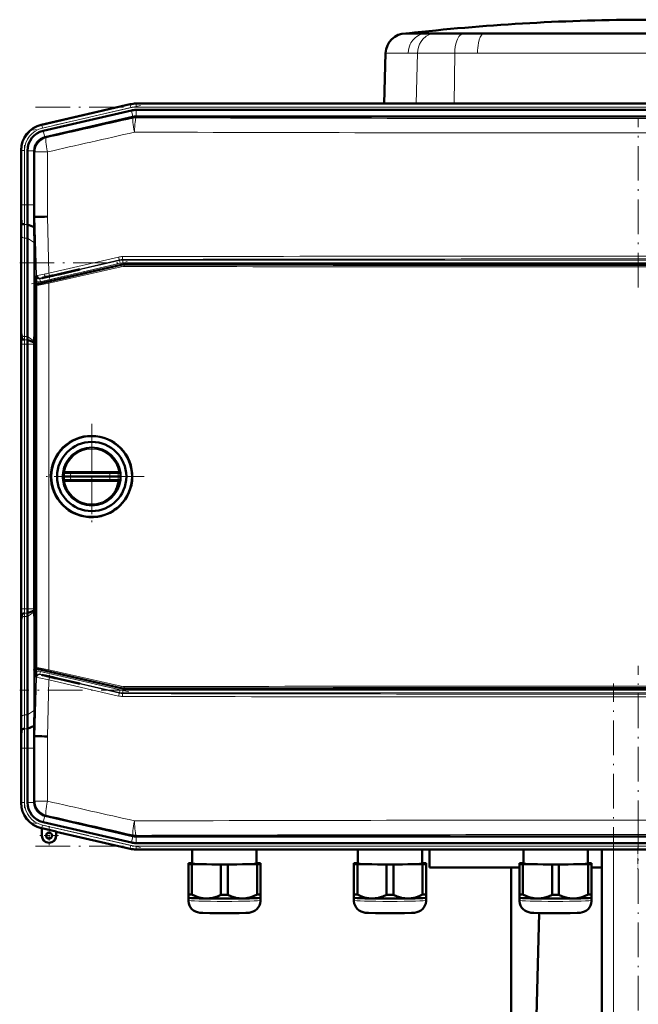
# Model space of a CAD drawing. Extents: x -1351 to 1763, y -1300 to 601.
# Tile 15 of 91: x -1282 to -1068, y 243 to 584. Entities that reach past the tile are written whole.
import ezdxf

# ---------------------------------------------------------------- set-up
doc = ezdxf.new("R2010")
doc.units = 0
doc.linetypes.add('DASHDOT', pattern=[18.5, 12, -3, 0.5, -3])

msp = doc.modelspace()

# ---------------------------------------------------------------- linework, layer by layer
at = {"color": 7, "lineweight": 50}
for p, q in [((-1147.55, 579.62), (-1148.09, 579.62)), ((-1147.58, 579.62), (-1147.63, 579.62)), ((-1137.8, 579.62), (-1147.58, 579.62)), ((-1140.71, 579.62), (-1147.55, 579.62)), ((-1137.78, 579.62), (-1140.71, 579.62)), ((-1067.63, 579.62), (-1137.8, 579.62)), ((-1135.64, 579.62), (-1137.78, 579.62)), ((-1133.86, 579.62), (-1135.64, 579.62)), ((-1133.84, 579.62), (-1133.86, 579.62)), ((-1128, 579.62), (-1133.84, 579.62)), ((-1120.97, 579.62), (-1128, 579.62)), ((-1100.21, 579.62), (-1120.97, 579.62)), ((-1095.96, 579.62), (-1100.21, 579.62)), ((-1067.63, 579.62), (-1095.96, 579.62)), ((-987.68, 579.62), (-1067.63, 579.62)), ((-1051.87, 579.62), (-1067.63, 579.62)), ((-1155.55, 555.29), (-1155.09, 572.8)), ((-1243.64, 555.05), (-1274.41, 547.95)), ((-1243.64, 555.05), (-1274.21, 547.99)), ((-1243.15, 552.92), (-1273.72, 545.87)), ((-1241.56, 555.29), (-1221.29, 555.29)), ((-893.5, 555.29), (-1241.56, 555.29)), ((-1241.56, 553.11), (-1221.29, 553.11)), ((-908.5, 555.29), (-1221.29, 555.29)), ((-908.5, 553.11), (-1221.29, 553.11)), ((-1242.66, 550.69), (-1273.03, 543.68)), ((-1242.66, 550.69), (-1242.64, 550.69)), ((-1241.54, 550.82), (-893.53, 550.82)), ((-1281.38, 539.19), (-1281.38, 539.09)), ((-1281.38, 539.18), (-1281.38, 538.98)), ((-1281.38, 538.98), (-1281.38, 520.18)), ((-1279.2, 538.98), (-1279.2, 520.18)), ((-1276.91, 538.81), (-1276.9, 538.98)), ((-1276.91, 538.81), (-1276.91, 520.18)), ((-1281.23, 513.85), (-1281.41, 516.04)), ((-1276.92, 516.04), (-1276.59, 516.05)), ((-1276.59, 516.05), (-1276.24, 516.05)), ((-1281.38, 513.11), (-1281.38, 478.97)), ((-1281.38, 513.11), (-1281.38, 478.97)), ((-1276.86, 512.46), (-1279.24, 513.45)), ((-1279.2, 508.69), (-1279.2, 474.55)), ((-1276.81, 507), (-1276.81, 476.04)), ((-1246.76, 499.44), (-1275.79, 492.74)), ((-889.42, 499.57), (-1245.63, 499.57)), ((-1271.58, 495.46), (-1270.59, 495.68)), ((-1270.59, 495.59), (-1271.58, 495.36)), ((-1270.59, 495.68), (-1270.45, 495.71)), ((-1270.59, 495.59), (-1270.59, 495.68)), ((-1270.45, 495.63), (-1270.59, 495.59)), ((-1270.45, 495.71), (-1269.75, 495.87)), ((-1269.75, 495.79), (-1270.45, 495.63)), ((-1270.45, 495.63), (-1270.45, 495.71)), ((-1269.75, 495.87), (-1268.33, 496.21)), ((-1268.33, 496.12), (-1269.75, 495.79)), ((-1269.75, 495.79), (-1269.75, 495.87)), ((-1268.33, 496.21), (-1261.47, 497.79)), ((-1261.08, 497.79), (-1268.33, 496.12)), ((-1268.33, 496.12), (-1268.33, 496.21)), ((-1261.08, 497.79), (-1261.47, 497.79)), ((-1276.18, 492.25), (-1276.18, 359.84)), ((-1276.12, 492.49), (-1276.16, 493.77)), ((-1281.19, 473.85), (-1281.36, 476.04)), ((-1276.81, 476.04), (-1276.9, 472.92)), ((-1276.18, 476.05), (-1276.81, 476.04)), ((-1281.38, 471.9), (-1281.38, 380.18)), ((-1279.2, 380.18), (-1279.2, 471.9)), ((-1276.9, 472.5), (-1279.19, 473.45)), ((-1276.9, 472.5), (-1276.91, 471.9)), ((-1276.91, 471.9), (-1276.91, 380.18)), ((-1276.9, 472.92), (-1276.9, 472.5)), ((-1266.85, 427.31), (-1266.87, 427.1)), ((-1265.77, 427.55), (-1266.37, 427.55)), ((-1265.77, 427.55), (-1264.11, 427.55)), ((-1250.63, 427.55), (-1264.11, 427.55)), ((-1250.63, 427.55), (-1249.8, 427.55)), ((-1249.8, 427.55), (-1249.06, 427.55)), ((-1249.06, 427.55), (-1248.3, 427.55)), ((-1247.48, 427.55), (-1248.3, 427.55)), ((-1246.98, 427.1), (-1247.01, 427.31)), ((-1266.33, 426.05), (-1266.93, 426.05)), ((-1266.85, 424.79), (-1266.87, 425)), ((-1265.77, 424.55), (-1266.37, 424.55)), ((-1264.28, 426.05), (-1266.33, 426.05)), ((-1265.77, 424.55), (-1264.11, 424.55)), ((-1264.28, 426.05), (-1250.62, 426.05)), ((-1250.63, 424.55), (-1264.11, 424.55)), ((-1250.63, 424.55), (-1248.3, 424.55)), ((-1247.73, 426.05), (-1250.62, 426.05)), ((-1247.48, 424.55), (-1248.3, 424.55)), ((-1246.93, 426.05), (-1247.73, 426.05)), ((-1246.98, 425), (-1247.01, 424.79)), ((-1257.19, 411.96), (-1256.93, 411.96)), ((-1276.9, 379.58), (-1279.19, 378.63)), ((-1276.9, 379.58), (-1276.91, 380.18)), ((-1276.9, 379.16), (-1276.9, 379.58)), ((-1276.81, 376.04), (-1276.9, 379.16)), ((-1281.19, 378.23), (-1281.36, 376.04)), ((-1279.2, 343.39), (-1279.2, 377.53)), ((-1276.18, 376.03), (-1276.81, 376.04)), ((-1276.81, 345.07), (-1276.81, 376.04)), ((-1281.38, 338.97), (-1281.38, 373.11)), ((-1281.38, 338.97), (-1281.38, 373.11)), ((-1276.12, 359.61), (-1276.16, 358.31)), ((-1246.76, 352.65), (-1275.79, 359.36)), ((-1270.59, 356.49), (-1271.58, 356.72)), ((-1271.58, 356.62), (-1270.59, 356.39)), ((-1270.59, 356.49), (-1270.45, 356.45)), ((-1270.59, 356.49), (-1270.59, 356.39)), ((-1270.45, 356.37), (-1270.59, 356.39)), ((-1270.45, 356.45), (-1269.75, 356.29)), ((-1270.45, 356.45), (-1270.45, 356.37)), ((-1269.75, 356.2), (-1270.45, 356.37)), ((-1269.75, 356.29), (-1268.33, 355.96)), ((-1269.75, 356.29), (-1269.75, 356.2)), ((-1268.33, 355.87), (-1269.75, 356.2)), ((-1261.08, 354.29), (-1268.33, 355.96)), ((-1268.33, 355.96), (-1268.33, 355.87)), ((-1268.33, 355.87), (-1261.47, 354.29)), ((-1261.47, 354.29), (-1261.08, 354.29)), ((-1245.63, 352.52), (-889.42, 352.52)), ((-1281.23, 338.23), (-1281.41, 336.04)), ((-1276.86, 339.62), (-1279.24, 338.63)), ((-1276.92, 336.04), (-1276.88, 337.85)), ((-1276.88, 337.85), (-1276.86, 339.62)), ((-1276.92, 336.04), (-1276.59, 336.03)), ((-1276.24, 336.02), (-1276.59, 336.03)), ((-1281.38, 313.09), (-1281.38, 331.9)), ((-1279.2, 313.1), (-1279.2, 331.9)), ((-1276.91, 313.27), (-1276.91, 331.9)), ((-1281.38, 312.89), (-1281.38, 313.09)), ((-1281.38, 312.89), (-1281.38, 312.98)), ((-1276.91, 313.27), (-1276.9, 313.1)), ((-1242.66, 301.39), (-1273.03, 308.4)), ((-1274.21, 304.08), (-1274.41, 304.13)), ((-1274.21, 304.08), (-1274.41, 304.13)), ((-1274.21, 304.08), (-1274.18, 304.15)), ((-1274.21, 301.58), (-1274.21, 304.08)), ((-1274.18, 301.58), (-1274.18, 304.15)), ((-1274.18, 304.15), (-1269.25, 303.01)), ((-1243.15, 299.15), (-1273.72, 306.21)), ((-1269.25, 303.01), (-1269.21, 302.93)), ((-1269.25, 303.01), (-1269.25, 301.58)), ((-1269.21, 301.58), (-1269.21, 302.93)), ((-1269.21, 302.93), (-1269.21, 301.58)), ((-1243.64, 297.03), (-1269.21, 302.93)), ((-1242.66, 301.39), (-1242.64, 301.39)), ((-1241.56, 301.26), (-1241.54, 301.26)), ((-1241.54, 301.26), (-893.53, 301.26)), ((-1241.56, 298.97), (-1221.29, 298.97)), ((-908.5, 298.97), (-1221.29, 298.97)), ((-893.5, 296.79), (-1241.56, 296.79)), ((-1222.1, 296.79), (-1222.1, 291.88)), ((-1199.8, 291.88), (-1199.8, 296.79)), ((-1164.73, 296.79), (-1164.73, 291.88)), ((-1142.43, 291.88), (-1142.43, 296.79)), ((-1139.89, 296.79), (-1139.89, 290.54)), ((-1107.35, 296.79), (-1107.35, 291.88)), ((-1085.05, 291.88), (-1085.05, 296.79)), ((-1080.13, -278.96), (-1080.13, 296.79)), ((-1223.45, 292.03), (-1223.45, 291.72)), ((-1223.45, 291.72), (-1223.45, 281.22)), ((-1222.1, 292.09), (-1222.26, 292.08)), ((-1222.26, 291.67), (-1212.14, 291.52)), ((-1222.26, 291.67), (-1222.26, 281.16)), ((-1212.14, 291.52), (-1212.14, 281.01)), ((-1209.76, 291.52), (-1199.64, 291.67)), ((-1209.76, 291.52), (-1209.76, 281.01)), ((-1199.64, 292.08), (-1199.8, 292.09)), ((-1199.64, 291.67), (-1199.64, 281.16)), ((-1198.45, 291.72), (-1198.45, 292.03)), ((-1198.45, 291.72), (-1198.45, 281.22)), ((-1166.08, 292.03), (-1166.08, 291.72)), ((-1166.08, 291.72), (-1166.08, 281.22)), ((-1164.73, 292.09), (-1164.89, 292.08)), ((-1164.89, 291.67), (-1154.76, 291.52)), ((-1164.89, 291.67), (-1164.89, 281.17)), ((-1154.76, 291.52), (-1154.76, 281.01)), ((-1152.39, 291.52), (-1142.26, 291.67)), ((-1152.39, 291.52), (-1152.39, 281.01)), ((-1142.26, 292.08), (-1142.43, 292.09)), ((-1142.26, 291.67), (-1142.26, 281.17)), ((-1141.08, 291.72), (-1141.08, 292.03)), ((-1141.08, 291.72), (-1141.08, 281.22)), ((-1139.89, 290.54), (-1108.7, 290.54)), ((-1111.63, 226.79), (-1111.63, 290.54)), ((-1108.7, 292.03), (-1108.7, 291.73)), ((-1108.7, 291.73), (-1108.7, 281.22)), ((-1107.35, 292.09), (-1107.52, 292.09)), ((-1107.52, 291.67), (-1097.39, 291.52)), ((-1107.52, 291.67), (-1107.52, 281.17)), ((-1097.39, 291.52), (-1097.39, 281.01)), ((-1095.02, 291.52), (-1084.89, 291.67)), ((-1095.02, 291.52), (-1095.02, 281.01)), ((-1084.89, 292.09), (-1085.05, 292.09)), ((-1084.89, 291.67), (-1084.89, 281.17)), ((-1083.7, 291.73), (-1083.7, 292.03)), ((-1083.7, 291.73), (-1083.7, 281.22)), ((-1083.7, 290.54), (-1080.13, 290.54)), ((-1223.45, 281.22), (-1223.45, 280.07)), ((-1223.45, 280.07), (-1223.45, 279.12)), ((-1223.45, 280.06), (-1223.45, 280.07)), ((-1198.46, 280.06), (-1198.45, 280.07)), ((-1198.45, 280.07), (-1198.45, 281.22)), ((-1198.45, 279.12), (-1198.45, 280.07)), ((-1166.08, 281.22), (-1166.08, 280.07)), ((-1166.08, 280.07), (-1166.08, 279.12)), ((-1166.07, 280.06), (-1166.08, 280.07)), ((-1141.08, 280.07), (-1141.08, 281.22)), ((-1141.08, 279.12), (-1141.08, 280.07)), ((-1141.08, 280.06), (-1141.08, 280.07)), ((-1108.7, 281.22), (-1108.7, 280.07)), ((-1108.7, 280.07), (-1108.7, 279.12)), ((-1108.7, 280.07), (-1108.7, 280.07)), ((-1083.71, 280.07), (-1083.7, 280.07)), ((-1083.7, 280.07), (-1083.7, 281.22)), ((-1083.7, 279.12), (-1083.7, 280.07)), ((-1101.94, 274.73), (-1104.59, 167.14))]:
    msp.add_line(p, q, dxfattribs=at)
at = {"color": 7, "linetype": 'DASHDOT', "lineweight": 18, "ltscale": 0.000111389}
msp.add_line((-1067.63, 579.62), (-1067.63, 579.62), dxfattribs=at)
at = {"color": 7, "lineweight": 18}
for p, q in [((-1154.53, 572.8), (-1155.09, 572.8)), ((-1147.32, 572.8), (-1154.53, 572.8)), ((-1144.04, 572.8), (-1147.32, 572.8)), ((-1144.04, 572.8), (-1144.45, 555.29)), ((-1138.81, 572.8), (-1144.04, 572.8)), ((-1138.76, 572.8), (-1138.81, 572.8)), ((-1136.41, 572.8), (-1138.76, 572.8)), ((-1131.13, 572.8), (-1136.41, 572.8)), ((-1131.13, 572.8), (-1131.34, 555.29)), ((-1123.27, 572.8), (-1131.13, 572.8)), ((-1067.63, 572.8), (-1123.27, 572.8)), ((-1051.38, 572.8), (-1067.63, 572.8)), ((-1243.6, 554.87), (-1274.23, 547.8)), ((-1243.38, 553.9), (-1274, 546.83)), ((-1243.6, 554.87), (-1243.64, 555.05)), ((-1243.6, 554.87), (-1243.38, 553.9)), ((-1242.64, 550.69), (-1243.15, 552.92)), ((-1241.56, 555.1), (-1241.56, 555.29)), ((-1241.56, 555.1), (-1241.56, 554.11)), ((-1241.56, 555.1), (-893.5, 555.1)), ((-1241.56, 554.11), (-893.5, 554.11)), ((-1241.56, 550.82), (-1241.56, 553.11)), ((-1242.61, 550.26), (-1242.66, 550.69)), ((-1241.54, 550.82), (-1241.49, 550.39)), ((-1274.41, 547.95), (-1274.23, 547.8)), ((-1274, 546.83), (-1274.23, 547.8)), ((-1273.21, 543.63), (-1273.72, 545.87)), ((-1273.03, 543.68), (-1272.71, 543.42)), ((-1281.2, 539.04), (-1281.38, 539.19)), ((-1281.2, 539.04), (-1281.2, 520.18)), ((-1281.2, 539.04), (-1280.2, 539.04)), ((-1280.2, 539.04), (-1280.2, 520.18)), ((-1276.9, 538.98), (-1279.2, 538.98)), ((-1276.59, 538.55), (-1276.91, 538.81)), ((-1276.59, 516.05), (-1276.59, 538.55)), ((-1272.29, 538.55), (-1276.59, 538.55)), ((-1272.29, 538.55), (-1272.29, 516.11)), ((-1281.2, 520.18), (-1281.38, 520.18)), ((-1281.2, 520.18), (-1280.2, 520.18)), ((-1279.2, 520.18), (-1280.2, 520.18)), ((-1276.91, 520.18), (-1279.2, 520.18)), ((-1276.05, 495.61), (-1276.59, 516.05)), ((-1272.29, 516.11), (-1271.77, 496.49)), ((-1279.24, 513.45), (-1280.24, 513.45)), ((-1281.2, 509.37), (-1281.2, 475.23)), ((-1280.2, 508.69), (-1280.2, 474.55)), ((-1279.2, 508.69), (-1280.2, 508.69)), ((-1276.81, 507), (-1279.2, 508.69)), ((-1271.77, 496.49), (-1247.66, 502.11)), ((-1274.95, 494.54), (-1247.29, 500.93)), ((-1247.06, 499.95), (-1274.73, 493.57)), ((-1271.85, 493.5), (-1246.74, 499.24)), ((-1246.68, 498.75), (-1271.81, 493.01)), ((-1247.31, 501.14), (-1271.4, 495.52)), ((-1247.29, 500.93), (-1247.31, 501.14)), ((-1247.06, 499.95), (-1247.29, 500.93)), ((-1246.74, 499.24), (-1246.76, 499.44)), ((-1246.19, 501.27), (-1246.16, 501.06)), ((-1246.16, 501.06), (-888.9, 501.06)), ((-1246.16, 500.06), (-1246.16, 501.06)), ((-888.9, 500.06), (-1246.16, 500.06)), ((-1245.63, 499.57), (-1245.61, 499.36)), ((-1276.17, 495.49), (-1276.05, 495.61)), ((-1271.58, 495.36), (-1271.58, 495.46)), ((-1276.11, 492.2), (-1276.18, 492.25)), ((-1276.11, 359.9), (-1276.11, 492.2)), ((-1275.79, 492.74), (-1275.72, 492.68)), ((-1274.82, 494.66), (-1274.95, 494.54)), ((-1274.73, 493.57), (-1274.95, 494.54)), ((-1271.81, 493.01), (-1271.81, 359.08)), ((-1281.36, 476.04), (-1281.41, 476.04)), ((-1279.2, 474.55), (-1280.2, 474.55)), ((-1276.9, 472.92), (-1279.2, 474.55)), ((-1281.2, 471.9), (-1281.38, 471.9)), ((-1281.2, 380.18), (-1281.2, 471.9)), ((-1281.2, 471.9), (-1280.2, 471.9)), ((-1279.2, 471.9), (-1280.2, 471.9)), ((-1280.2, 380.18), (-1280.2, 471.9)), ((-1279.19, 473.45), (-1280.19, 473.45)), ((-1276.91, 471.9), (-1279.2, 471.9)), ((-1266.26, 427.11), (-1266.87, 427.1)), ((-1264.2, 427.06), (-1250.71, 427.06)), ((-1246.98, 427.1), (-1247.81, 427.11)), ((-1266.26, 424.99), (-1266.87, 425)), ((-1266.26, 424.99), (-1265.61, 425)), ((-1264.2, 425.04), (-1250.71, 425.04)), ((-1249.69, 425.01), (-1248.77, 424.99)), ((-1248.77, 424.99), (-1247.81, 424.98)), ((-1246.98, 425), (-1247.81, 424.98)), ((-1281.2, 380.18), (-1281.38, 380.18)), ((-1281.2, 380.18), (-1280.2, 380.18)), ((-1279.2, 380.18), (-1280.2, 380.18)), ((-1276.91, 380.18), (-1279.2, 380.18)), ((-1276.9, 379.16), (-1279.2, 377.53)), ((-1281.41, 376.04), (-1281.36, 376.04)), ((-1281.2, 342.71), (-1281.2, 376.85)), ((-1279.2, 377.53), (-1280.2, 377.53)), ((-1280.2, 343.39), (-1280.2, 377.53)), ((-1279.19, 378.63), (-1280.19, 378.63)), ((-1276.18, 359.84), (-1276.11, 359.9)), ((-1275.72, 359.41), (-1275.79, 359.36)), ((-1274.73, 358.51), (-1274.95, 357.54)), ((-1274.73, 358.51), (-1247.06, 352.12)), ((-1246.74, 352.86), (-1271.85, 358.6)), ((-1271.81, 359.08), (-1246.68, 353.35)), ((-1276.59, 336.03), (-1276.05, 356.47)), ((-1276.05, 356.47), (-1276.17, 356.59)), ((-1247.29, 351.15), (-1274.95, 357.54)), ((-1274.95, 357.54), (-1274.82, 357.42)), ((-1271.77, 355.59), (-1272.29, 335.97)), ((-1247.66, 349.97), (-1271.77, 355.59)), ((-1271.58, 356.72), (-1271.58, 356.62)), ((-1271.4, 356.56), (-1247.31, 350.94)), ((-1247.06, 352.12), (-1247.29, 351.15)), ((-1246.74, 352.86), (-1246.76, 352.65)), ((-1246.16, 352.02), (-1246.16, 351.02)), ((-1246.16, 352.02), (-888.9, 352.02)), ((-1245.61, 352.73), (-1245.63, 352.52)), ((-1247.29, 351.15), (-1247.31, 350.94)), ((-1246.19, 350.81), (-1246.16, 351.02)), ((-888.9, 351.02), (-1246.16, 351.02)), ((-1276.81, 345.07), (-1279.2, 343.39)), ((-1279.2, 343.39), (-1280.2, 343.39)), ((-1279.24, 338.63), (-1280.24, 338.63)), ((-1276.59, 313.53), (-1276.59, 336.03)), ((-1272.29, 335.97), (-1272.29, 313.53)), ((-1281.2, 331.9), (-1281.38, 331.9)), ((-1281.2, 331.9), (-1280.2, 331.9)), ((-1281.2, 313.04), (-1281.2, 331.9)), ((-1279.2, 331.9), (-1280.2, 331.9)), ((-1280.2, 313.04), (-1280.2, 331.9)), ((-1276.91, 331.9), (-1279.2, 331.9)), ((-1281.38, 312.89), (-1281.2, 313.04)), ((-1280.2, 313.04), (-1281.2, 313.04)), ((-1276.9, 313.1), (-1279.2, 313.1)), ((-1276.59, 313.53), (-1276.91, 313.27)), ((-1276.59, 313.53), (-1272.29, 313.53)), ((-1273.21, 308.45), (-1273.72, 306.21)), ((-1273.03, 308.4), (-1272.71, 308.66)), ((-1274.23, 304.28), (-1274.41, 304.13)), ((-1274.23, 304.28), (-1274, 305.25)), ((-1243.6, 297.21), (-1274.23, 304.28)), ((-1243.38, 298.18), (-1274, 305.25)), ((-1274.18, 301.58), (-1274.21, 301.58)), ((-1269.25, 301.58), (-1269.21, 301.58)), ((-1242.64, 301.39), (-1243.15, 299.15)), ((-1242.61, 301.82), (-1242.66, 301.39)), ((-1241.56, 301.26), (-1241.56, 298.97)), ((-1241.54, 301.26), (-1241.49, 301.69)), ((-1243.6, 297.21), (-1243.64, 297.03)), ((-1243.6, 297.21), (-1243.38, 298.18)), ((-1241.56, 297.97), (-893.5, 297.97)), ((-1241.56, 296.97), (-1241.56, 297.97)), ((-1241.56, 296.97), (-893.5, 296.97)), ((-1241.56, 296.97), (-1241.56, 296.79)), ((-1076.13, -278.96), (-1076.13, 296.79))]:
    msp.add_line(p, q, dxfattribs=at)
at = {"color": 7, "linetype": 'DASHDOT', "lineweight": 18}
for p, q in [((-1240.06, 554.66), (-1277.32, 546.06)), ((-1276.37, 554.11), (-858.69, 554.11)), ((-1067.53, 491.6), (-1067.53, 550.28)), ((-1280.2, 540.92), (-1280.2, 518.3)), ((-1281.89, 500.06), (-853.17, 500.06)), ((-1277.75, 492.87), (-1244.04, 500.65)), ((-1280.2, 371.01), (-1280.2, 481.07)), ((-1256.93, 444.25), (-1256.93, 407.85)), ((-1256.93, 439.05), (-1256.93, 413.05)), ((-1238.73, 426.05), (-1275.13, 426.05)), ((-1243.93, 426.05), (-1269.93, 426.05)), ((-1244.04, 351.43), (-1277.75, 359.21)), ((-1067.53, 301.8), (-1067.53, 360.48)), ((-853.17, 352.02), (-1281.89, 352.02)), ((-1076.13, -336.54), (-1076.13, 354.36)), ((-1280.2, 333.78), (-1280.2, 311.15)), ((-1067.63, -166.03), (-1067.63, 314.8)), ((-1240.06, 297.41), (-1277.32, 306.02)), ((-1276.37, 297.97), (-858.69, 297.97))]:
    msp.add_line(p, q, dxfattribs=at)
at = {"color": 7, "linetype": 'DASHDOT', "lineweight": 18, "ltscale": 0.020221}
msp.add_line((-1271.58, 495.52), (-1271.58, 494.71), dxfattribs=at)
at = {"color": 7, "linetype": 'DASHDOT', "lineweight": 18, "ltscale": 0.019753}
msp.add_line((-1271.58, 356.56), (-1271.58, 357.35), dxfattribs=at)
at = {"color": 7, "linetype": 'DASHDOT', "lineweight": 18, "ltscale": 0.1625}
for p, q in [((-1271.71, 304.83), (-1271.71, 298.33)), ((-1268.46, 301.58), (-1274.96, 301.58))]:
    msp.add_line(p, q, dxfattribs=at)
at = {"color": 7, "linetype": 'DASHDOT', "lineweight": 18, "ltscale": 0.160231}
msp.add_line((-1271.71, 304.79), (-1271.71, 298.38), dxfattribs=at)
at = {"color": 7, "linetype": 'DASHDOT', "lineweight": 18, "ltscale": 0.160233}
msp.add_line((-1268.51, 301.58), (-1274.92, 301.58), dxfattribs=at)
at = {"color": 7, "linetype": 'DASHDOT', "lineweight": 18, "ltscale": 0.187547}
msp.add_line((-1067.64, 297.41), (-1067.64, 289.91), dxfattribs=at)
at = {"color": 7, "lineweight": 18}
for points in [[(-1140.71, 579.62), (-1141.48, 579.57), (-1142.23, 579.43), (-1142.97, 579.2), (-1143.67, 578.88), (-1144.27, 578.52), (-1144.83, 578.1), (-1145.34, 577.62), (-1145.69, 577.23), (-1146.01, 576.81), (-1146.3, 576.36), (-1146.55, 575.89), (-1146.96, 574.91), (-1147.21, 573.87), (-1147.32, 572.8)], [(-1137.78, 579.62), (-1138.51, 579.57), (-1139.23, 579.43), (-1139.92, 579.2), (-1140.59, 578.88), (-1141.01, 578.62), (-1141.42, 578.32), (-1141.81, 577.98), (-1142.17, 577.62), (-1142.8, 576.81), (-1143.31, 575.9), (-1143.7, 574.91), (-1143.94, 573.87), (-1144.04, 572.8)], [(-1128, 579.62), (-1128.24, 579.6), (-1128.49, 579.54), (-1128.73, 579.43), (-1128.96, 579.28), (-1129.39, 578.89), (-1129.68, 578.53), (-1129.94, 578.12), (-1130.19, 577.63), (-1130.41, 577.09), (-1130.75, 575.97), (-1130.95, 574.95), (-1131.08, 573.89), (-1131.13, 572.8)], [(-1120.97, 579.62), (-1121.29, 579.55), (-1121.6, 579.36), (-1121.89, 579.04), (-1122.11, 578.7), (-1122.31, 578.3), (-1122.66, 577.36), (-1122.93, 576.3), (-1123.07, 575.48), (-1123.17, 574.64), (-1123.24, 573.73), (-1123.27, 572.8)], [(-1276.05, 495.61), (-1276.04, 495.61), (-1276, 495.62), (-1275.7, 495.7)], [(-1271.81, 493.01), (-1275.31, 492.32), (-1275.98, 492.2), (-1276.08, 492.19), (-1276.1, 492.19), (-1276.11, 492.19), (-1276.11, 492.2)], [(-1275.72, 492.68), (-1275.72, 492.68), (-1275.71, 492.68), (-1275.63, 492.69), (-1274.98, 492.81), (-1271.85, 493.5)], [(-1274.54, 494.75), (-1274.79, 494.68), (-1274.82, 494.66), (-1274.82, 494.66)], [(-1264.11, 427.55), (-1264.12, 427.55), (-1264.13, 427.54), (-1264.13, 427.53), (-1264.15, 427.5), (-1264.19, 427.29), (-1264.2, 427.06)], [(-1250.71, 427.06), (-1250.68, 427.41), (-1250.66, 427.5), (-1250.65, 427.53), (-1250.64, 427.54), (-1250.64, 427.55), (-1250.63, 427.55)], [(-1250.71, 427.06), (-1248.44, 427.11), (-1247.81, 427.11)], [(-1264.11, 424.55), (-1264.12, 424.55), (-1264.13, 424.55), (-1264.13, 424.56), (-1264.15, 424.59), (-1264.19, 424.81), (-1264.2, 425.04)], [(-1250.71, 425.04), (-1250.68, 424.69), (-1250.66, 424.6), (-1250.65, 424.57), (-1250.64, 424.55), (-1250.64, 424.55), (-1250.63, 424.55)], [(-1276.11, 359.9), (-1276.11, 359.9), (-1276.09, 359.9), (-1276, 359.89), (-1275.24, 359.76), (-1271.81, 359.08)], [(-1271.85, 358.6), (-1274.15, 359.11), (-1275.53, 359.39), (-1275.7, 359.41), (-1275.72, 359.41), (-1275.72, 359.41), (-1275.72, 359.41)], [(-1271.77, 355.59), (-1275.2, 356.27), (-1275.99, 356.45), (-1276.04, 356.47), (-1276.05, 356.47)], [(-1274.82, 357.42), (-1274.82, 357.42), (-1274.8, 357.41), (-1274.68, 357.37), (-1273.01, 356.94), (-1271.4, 356.56)]]:
    msp.add_lwpolyline(points, dxfattribs=at)
at = {"color": 7, "lineweight": 50}
for points in [[(-1271.58, 495.46), (-1273.04, 495.11), (-1274, 494.87), (-1274.16, 494.82), (-1274.18, 494.81), (-1274.18, 494.81)], [(-1274.18, 494.81), (-1274.18, 494.81), (-1274.18, 494.81), (-1274.14, 494.81), (-1273.75, 494.88), (-1271.58, 495.36)], [(-1266.85, 427.31), (-1266.85, 427.3), (-1266.85, 427.3), (-1266.85, 427.3), (-1266.84, 427.3), (-1266.83, 427.32), (-1266.82, 427.33)], [(-1247.03, 427.33), (-1247.01, 427.31), (-1247.01, 427.3), (-1247.01, 427.3), (-1247.01, 427.3), (-1247.01, 427.3), (-1247.01, 427.31)], [(-1266.85, 424.79), (-1266.85, 424.79), (-1266.85, 424.79), (-1266.84, 424.79), (-1266.83, 424.78), (-1266.74, 424.69), (-1266.59, 424.59)], [(-1247.03, 424.77), (-1247.01, 424.79), (-1247.01, 424.79), (-1247.01, 424.79), (-1247.01, 424.79), (-1247.01, 424.79), (-1247.01, 424.79)], [(-1274.19, 357.27), (-1274.18, 357.27), (-1274.18, 357.27), (-1274.14, 357.25), (-1273.75, 357.14), (-1271.58, 356.62)], [(-1271.58, 356.72), (-1273.04, 357.04), (-1274, 357.24), (-1274.17, 357.27), (-1274.18, 357.27), (-1274.18, 357.27), (-1274.18, 357.27), (-1274.19, 357.27)], [(-1217.2, 279.79), (-1217.82, 279.82), (-1218.44, 279.89), (-1219.1, 280.01), (-1219.75, 280.17), (-1221.01, 280.6), (-1222.26, 281.16)], [(-1212.14, 281.01), (-1213.4, 280.48), (-1214.66, 280.09), (-1215.3, 279.95), (-1215.95, 279.85), (-1216.58, 279.8), (-1217.2, 279.79)], [(-1204.7, 279.79), (-1205.33, 279.8), (-1205.95, 279.85), (-1206.6, 279.95), (-1207.25, 280.09), (-1208.51, 280.48), (-1209.76, 281.01)], [(-1199.64, 281.16), (-1200.9, 280.6), (-1202.16, 280.17), (-1202.81, 280.01), (-1203.46, 279.89), (-1204.08, 279.82), (-1204.7, 279.79)], [(-1159.83, 279.79), (-1160.45, 279.82), (-1161.07, 279.89), (-1161.72, 280.01), (-1162.37, 280.17), (-1163.63, 280.6), (-1164.89, 281.17)], [(-1154.76, 281.01), (-1156.02, 280.48), (-1157.28, 280.09), (-1157.93, 279.95), (-1158.58, 279.85), (-1159.2, 279.8), (-1159.83, 279.79)], [(-1147.33, 279.79), (-1147.95, 279.8), (-1148.57, 279.85), (-1149.22, 279.95), (-1149.87, 280.09), (-1151.13, 280.48), (-1152.39, 281.01)], [(-1142.26, 281.17), (-1143.52, 280.6), (-1144.78, 280.17), (-1145.43, 280.01), (-1146.09, 279.89), (-1146.7, 279.82), (-1147.33, 279.79)], [(-1102.45, 279.79), (-1103.08, 279.82), (-1103.7, 279.89), (-1104.35, 280.01), (-1105, 280.17), (-1106.26, 280.6), (-1107.52, 281.17)], [(-1097.39, 281.01), (-1098.65, 280.48), (-1099.91, 280.09), (-1100.56, 279.95), (-1101.21, 279.85), (-1101.83, 279.8), (-1102.45, 279.79)], [(-1089.95, 279.79), (-1090.58, 279.8), (-1091.2, 279.85), (-1091.85, 279.95), (-1092.5, 280.09), (-1093.76, 280.48), (-1095.02, 281.01)], [(-1084.89, 281.17), (-1086.15, 280.6), (-1087.41, 280.17), (-1088.06, 280.01), (-1088.71, 279.89), (-1089.33, 279.82), (-1089.95, 279.79)], [(-1210.95, 274.66), (-1216.03, 274.71), (-1218.42, 274.78), (-1219.5, 274.86), (-1220.26, 275), (-1220.96, 275.25), (-1221.62, 275.63), (-1222.2, 276.12), (-1222.69, 276.7), (-1223.07, 277.36), (-1223.32, 278.07), (-1223.44, 278.82), (-1223.45, 279.12)], [(-1210.95, 274.66), (-1205.88, 274.71), (-1203.48, 274.78), (-1202.4, 274.86), (-1201.64, 275), (-1200.95, 275.25), (-1200.28, 275.63), (-1199.7, 276.12), (-1199.21, 276.7), (-1198.83, 277.36), (-1198.58, 278.07), (-1198.46, 278.82), (-1198.45, 279.12)], [(-1153.58, 274.67), (-1158.65, 274.71), (-1161.05, 274.78), (-1162.12, 274.86), (-1162.89, 275), (-1163.58, 275.25), (-1164.25, 275.63), (-1164.83, 276.12), (-1165.32, 276.7), (-1165.69, 277.36), (-1165.95, 278.07), (-1166.07, 278.82), (-1166.08, 279.12)], [(-1153.58, 274.67), (-1148.5, 274.71), (-1146.1, 274.78), (-1145.03, 274.86), (-1144.27, 275), (-1143.57, 275.25), (-1142.91, 275.63), (-1142.32, 276.12), (-1141.84, 276.7), (-1141.46, 277.36), (-1141.21, 278.07), (-1141.09, 278.82), (-1141.08, 279.12)], [(-1096.2, 274.67), (-1101.28, 274.71), (-1103.68, 274.79), (-1104.75, 274.86), (-1105.51, 275), (-1106.21, 275.25), (-1106.87, 275.63), (-1107.46, 276.12), (-1107.95, 276.7), (-1108.32, 277.36), (-1108.57, 278.07), (-1108.69, 278.82), (-1108.7, 279.12)], [(-1096.2, 274.67), (-1091.13, 274.71), (-1088.73, 274.79), (-1087.66, 274.86), (-1086.89, 275), (-1086.2, 275.25), (-1085.53, 275.63), (-1084.95, 276.12), (-1084.46, 276.7), (-1084.09, 277.36), (-1083.84, 278.07), (-1083.71, 278.82), (-1083.7, 279.12)]]:
    msp.add_lwpolyline(points, dxfattribs=at)
for centre, radius in [((-1256.93, 426.05), 14), ((-1256.93, 426.05), 12), ((-1271.71, 301.58), 1.03), ((-1271.71, 301.58), 1)]:
    msp.add_circle(centre, radius, dxfattribs=at)
for centre, radius, start, end in [((-1062.83, -171.03), 755.42, 90.36381, 96.44138), ((-1072.43, -171.03), 755.42, 83.55862, 89.63619), ((-1148.09, 572.62), 7, 89.9987, 178.5013), ((-1241.56, 546.04), 9.25, 90.0004, 102.9992), ((-1241.56, 546.04), 9.25, 90.0004, 102.9992), ((-1241.56, 546.04), 7.06, 90.0004, 102.9993), ((-1272.39, 539.19), 8.99, 102.9916, 180.0084), ((-1272.13, 538.98), 7.06, 102.9968, 180.0034), ((-1271.9, 538.8), 5.01, 105.1072, 177.8928), ((-1628.97, 520.09), 347.59, 359.3315, 0.0143), ((-1849.44, 520.04), 570.24, 359.3376, 0.0139), ((-1969.38, 520.16), 692.47, 359.65945, 0.00195), ((-1488.6, 512.86), 207.22, 0.0687, 0.8785), ((-1887.69, 503.2), 610.9, 0.86852, 1.20439), ((-1256.8, -689.56), 1205.77, 90.73585, 90.92355), ((-1618.97, 508.29), 339.78, 0.0681, 0.8707), ((-1668.28, 506.54), 391.47, 0.0681, 0.8669), ((-1215.66, 495.3), 60.52, 179.8196, 181.4448), ((-1275.68, 492.25), 0.5, 102.9976, 180.0022), ((-1488.74, 479.22), 207.36, 359.1212, 359.9305), ((-1068.96, 479.21), 212.42, 180.0663, 180.8562), ((-1628.46, 471.99), 347.08, 359.9853, 0.6691), ((-923.65, 471.98), 357.73, 179.3493, 180.0128), ((-1199.37, 474.64), 79.83, 180.0641, 180.8524), ((-1144.4, 471.93), 134.8, 179.3521, 180.0124), ((-1256.98, 426.05), 14.09, 89.8034, 134.0601), ((-1256.98, 426.04), 14.09, 44.258, 89.8038), ((-1256.97, 426.05), 14.1, 134.0696, 179.1699), ((-1256.93, 426.05), 10, 7.2346, 172.765), ((-1256.97, 426.05), 14.09, 314.0192, 44.2557), ((-1266.28, 426.87), 0.705, 129.6312, 139.5308), ((-1266.34, 426.93), 0.622, 113.4776, 129.4362), ((-1266.37, 427), 0.549, 90.4701, 113.1016), ((-1247.48, 426.99), 0.553, 67.0525, 89.5669), ((-1247.53, 426.91), 0.645, 39.9598, 66.2327), ((-1256.97, 426.05), 14.09, 179.1903, 224.261), ((-1256.93, 426.05), 10, 187.235, 352.7654), ((-1266.37, 425.1), 0.556, 247.1205, 269.4699), ((-1256.92, 426.04), 9.49, 330.6713, 350.9616), ((-1247.49, 425.11), 0.558, 270.5728, 292.8875), ((-1247.52, 425.17), 0.628, 293.5258, 320.519), ((-1256.98, 426.05), 14.09, 224.2714, 246.7188), ((-1256.98, 426.05), 14.1, 246.7224, 269.1382), ((-1256.98, 426.05), 14.09, 270.1953, 291.5621), ((-1256.98, 426.05), 14.09, 291.5606, 314.0155), ((-1628.46, 380.09), 347.08, 359.3309, 0.0147), ((-923.65, 380.1), 357.73, 179.9872, 180.6507), ((-1144.4, 380.15), 134.8, 179.9876, 180.6479), ((-1488.74, 372.86), 207.36, 0.0695, 0.8788), ((-1068.96, 372.86), 212.42, 179.1438, 179.9337), ((-1199.37, 377.44), 79.83, 179.1476, 179.9359), ((-1275.68, 359.84), 0.5, 179.9976, 257.0022), ((-1215.66, 356.78), 60.52, 178.5511, 180.1764), ((-1245.63, 357.53), 5, 257.002, 269.998), ((-1668.28, 345.54), 391.47, 359.1331, 359.9319), ((-1618.97, 343.79), 339.78, 359.1293, 359.9319), ((-1488.6, 339.22), 207.22, 359.1215, 359.9313), ((-1849.44, 332.04), 570.24, 359.9861, 0.6624), ((-1628.97, 331.98), 347.59, 359.9857, 0.6685), ((-1969.39, 331.92), 692.48, 359.99805, 0.34054), ((-1256.78, 1542.77), 1206.9, 269.07649, 269.26401), ((-1272.39, 312.89), 8.99, 179.9916, 257.0084), ((-1272.13, 313.1), 7.06, 179.9966, 257.0032), ((-1271.9, 313.28), 5, 182.1029, 254.9076), ((-1271.71, 301.58), 2.5, 180, 360), ((-1271.71, 301.58), 2.47, 180, 0), ((-1271.71, 301.58), 1, 141.2591, 270), ((-1271.71, 301.58), 2.5, 270, 360), ((-1241.56, 306.04), 9.25, 257.0008, 269.9996), ((-1241.56, 306.04), 9.25, 257.0008, 269.9996), ((-1241.56, 306.04), 7.06, 257.0007, 269.9996)]:
    msp.add_arc(centre, radius, start, end, dxfattribs=at)
at = {"color": 7, "lineweight": 18}
for centre, radius, start, end in [((-1241.56, 546.04), 9.06, 90.0004, 102.9992), ((-1241.56, 546.06), 8.05, 89.9878, 103.0122), ((-13938.67, 56320.92), 57197.52, 282.793761, 282.824689), ((-1067.53, 56199.43), 55649.31, 269.820896, 270.179106), ((-1272.2, 539.04), 8.99, 102.9997, 180.0003), ((-1272.2, 539.04), 7.99, 102.9916, 180.0084), ((-13977.2, 56678.99), 57560.09, 282.7515782, 282.7824028), ((-1067.53, 56574.69), 56029.56, 269.821504, 270.178498), ((-1815.17, 520.05), 533.98, 359.3347, 0.0141), ((-1849.3, 520.04), 569.11, 359.3363, 0.014), ((-1599.45, 508.99), 318.25, 0.0684, 0.8743), ((-1619.34, 508.29), 339.14, 0.0683, 0.8723), ((-1246.3, 496.27), 5.99, 90.1091, 103.1288), ((-1067.53, -83310.12), 83812.57, 89.8777831, 90.1222151), ((-1246.17, 496.27), 5, 90.1491, 103.1472), ((-1246.16, 496.05), 4, 90.0047, 102.9953), ((-1245.62, 494.36), 5, 89.8884, 102.8902), ((-1245.68, 494.37), 4.49, 89.8605, 102.8892), ((-1067.53, -83196.58), 83698.04, 89.8777011, 90.122297), ((-1067.53, 84284.62), 83785.95, 269.8781811, 270.1218207), ((-1067.53, 84227.72), 83728.55, 269.8781333, 270.1218617), ((-1275.18, 495.52), 0.999, 181.46, 283.0819), ((-1254.57, 398.89), 99.08, 100.9623, 102.3111), ((-1265.37, 460.92), 35.05, 103.9245, 105.1673), ((-1245.74, 382.69), 115.71, 103.48, 104.0366), ((-1214.83, 199.64), 302.27, 100.857, 101.1749), ((-1225.31, 297.84), 202.98, 103.1255, 103.506), ((-1275.18, 495.52), 2, 240.6635, 283.005), ((-1179.93, 475.34), 101.27, 180.063, 180.8443), ((-1199.76, 474.64), 80.44, 180.0631, 180.8454), ((-1109.72, 471.93), 171.48, 179.3589, 180.0115), ((-1144.02, 471.92), 136.17, 179.358, 180.0116), ((-1256.93, 426.06), 9.5, 90.0034, 170.9626), ((-1256.93, 426.06), 9.5, 9.0358, 89.9967), ((-1256.97, 425.94), 9.37, 172.8589, 179.3713), ((-1265.76, 427.05), 0.499, 90.1296, 173.0452), ((-1270.73, 211.77), 215.38, 88.2621, 88.8097), ((-1257.5, 426), 6.79, 171.029, 179.5801), ((-1257.47, 425.95), 6.85, 0.8052, 9.28), ((-1248.3, 427.05), 0.499, 7.3818, 89.8716), ((-1257.04, 425.91), 9.31, 0.8578, 7.4328), ((-1256.97, 426.15), 9.37, 180.6287, 187.1411), ((-1256.93, 426.04), 9.5, 189.0224, 249.7178), ((-1265.76, 425.05), 0.499, 186.9548, 269.8704), ((-1268.59, 560.86), 135.89, 271.258, 271.8505), ((-1257.45, 426.1), 6.84, 180.4513, 188.9396), ((-1257.47, 426.14), 6.85, 350.72, 359.1948), ((-1247.45, 522.46), 97.47, 268.0827, 268.6817), ((-1248.3, 425.05), 0.499, 270.1284, 352.6182), ((-1257.04, 426.19), 9.31, 352.5672, 359.1422), ((-1256.93, 426.04), 9.5, 269.9976, 330.6837), ((-1256.93, 426.05), 9.51, 249.7324, 269.9982), ((-1109.72, 380.15), 171.48, 179.9885, 180.6411), ((-1144.02, 380.15), 136.17, 179.9884, 180.642), ((-1179.93, 376.74), 101.27, 179.1557, 179.937), ((-1199.76, 377.44), 80.44, 179.1546, 179.9369), ((-1275.18, 356.56), 2, 76.9951, 119.3366), ((-1275.18, 356.56), 0.999, 76.9181, 178.54), ((-1246.16, 356.02), 4, 257.0047, 269.9953), ((-1245.62, 357.73), 5, 257.1098, 270.1116), ((-1245.68, 357.72), 4.49, 257.1108, 270.1395), ((-1067.53, -83432.53), 83785.95, 89.8781793, 90.1218189), ((-1067.53, -83375.62), 83728.55, 89.8781383, 90.1218667), ((-1246.3, 355.81), 5.99, 256.8712, 269.8909), ((-1246.17, 355.81), 5, 256.8528, 269.8509), ((-1067.53, 84162.2), 83812.57, 269.8777849, 270.1222169), ((-1067.53, 84048.66), 83698.04, 269.877703, 270.1222989), ((-1599.45, 343.09), 318.25, 359.1257, 359.9316), ((-1619.34, 343.79), 339.14, 359.1277, 359.9317), ((-1815.17, 332.03), 533.98, 359.9859, 0.6653), ((-1849.3, 332.04), 569.11, 359.986, 0.6637), ((-1272.2, 313.04), 8.99, 179.9996, 257.0003), ((-1272.2, 313.04), 7.99, 179.9916, 257.0084), ((-1271.58, 313.53), 5, 180.0358, 256.9642), ((-13977.2, -55826.91), 57560.09, 77.2175972, 77.2484218), ((-13938.67, -55468.84), 57197.52, 77.175311, 77.206239), ((-1067.53, -55722.61), 56029.56, 89.821502, 90.178496), ((-1241.49, 306.69), 5, 257.0045, 269.8157), ((-1067.53, -55347.36), 55649.31, 89.820894, 90.179104), ((-1241.56, 306.04), 9.06, 257.0008, 269.9996), ((-1241.56, 306.02), 8.05, 256.9878, 270.0122)]:
    msp.add_arc(centre, radius, start, end, dxfattribs=at)
for centre, major_axis, ratio, start_param, end_param in [((-1241.49, 545.39), (1.11, -4.88), 0.116076, 3.167951, 4.685971), ((-1241.49, 545.39), (4.97, 0.57), 0.999653, 1.457389, 1.684204), ((-1241.49, 545.39), (-0.02, -5), 0.119003, 3.16796, 4.712762), ((-1271.59, 538.55), (3.11, 3.91), 0.999441, 0.899117, 2.242476), ((-1271.59, 538.55), (1.11, -4.88), 0.136195, 3.168019, 4.681472), ((-1280.2, 509.4), (-1, 0), 0.707107, 0.034907, 1.570796), ((-1247.54, 502.11), (0.227, -0.974), 0.119647, 4.684508, 6.265606), ((-1246.19, 502.27), (0, -1), 0.121885, 4.712128, 6.265601), ((-1246.16, 496.06), (-4.97, -0.57), 0.999846, 4.59896, 4.825818), ((-1246.62, 498.75), (0.111, -0.487), 0.119115, 3.159171, 4.685159), ((-1245.61, 498.86), (-0.001, -0.5), 0.121453, 3.159176, 4.712648), ((-1275.05, 495.63), (0.682, -0.732), 0.99939, 3.988967, 5.7599), ((-1274.77, 495.72), (0.266, -0.964), 0.924796, 4.485603, 6.237294), ((-1272.94, 496.18), (0.234, -0.972), 0.460439, 4.611399, 6.263521), ((-1271.63, 496.49), (0.227, -0.974), 0.135666, 4.680737, 6.265569), ((-1275.61, 492.2), (-0.311, -0.391), 0.999751, 4.040558, 5.38422), ((-1271.74, 493.01), (0.111, -0.487), 0.135841, 3.159209, 4.68138), ((-1280.2, 475.26), (-1, 0), 0.707107, 0.034907, 1.570796), ((-1280.2, 376.82), (-1, 0), 0.707107, 4.712389, 6.248279), ((-1275.61, 359.9), (-0.311, 0.391), 0.999751, 0.898966, 2.242627), ((-1271.74, 359.08), (-0.111, -0.487), 0.135841, 4.743398, 6.265569), ((-1275.05, 356.45), (-0.682, -0.732), 0.99939, 3.664878, 5.435811), ((-1271.63, 355.59), (-0.227, -0.974), 0.135666, 3.159209, 4.744041), ((-1246.62, 353.35), (-0.111, -0.487), 0.119115, 4.739619, 6.265607), ((-1245.61, 353.23), (0.001, -0.5), 0.121453, 4.71213, 6.265602), ((-1247.54, 349.97), (-0.227, -0.974), 0.119647, 3.159172, 4.74027), ((-1246.16, 356.02), (4.97, -0.57), 0.999846, 4.59896, 4.825818), ((-1246.19, 349.81), (0, -1), 0.121885, 3.159177, 4.71265), ((-1280.2, 342.68), (-1, 0), 0.707107, 4.712389, 6.248279), ((-1271.59, 313.53), (-1.11, -4.88), 0.136195, 4.743306, 6.256759), ((-1241.49, 306.69), (-1.11, -4.88), 0.116076, 4.738807, 6.256827), ((-1241.49, 306.69), (0.02, -5), 0.119003, 4.712015, 6.256818), ((-1241.49, 306.69), (-4.97, 0.57), 0.999653, 1.681064, 1.684203), ((-1210.95, 279.12), (12.5, 0), 0.026177, 3.141593, 6.283185), ((-1153.58, 279.12), (12.5, 0), 0.026177, 3.141593, 6.283185), ((-1096.2, 279.12), (12.5, 0), 0.026177, 3.141593, 6.283185)]:
    msp.add_ellipse(centre, major_axis=major_axis, ratio=ratio, start_param=start_param, end_param=end_param, dxfattribs=at)
at = {"color": 7, "lineweight": 50}
for centre, major_axis, ratio, start_param, end_param in [((-1241.54, 545.82), (4.97, 0.57), 0.999653, 1.457389, 1.679108), ((-1271.91, 538.81), (3.11, 3.91), 0.999441, 0.899117, 0.934706), ((-1280.23, 513.86), (1, 0), 0.414215, 3.173659, 4.709549), ((-1245.63, 494.57), (-4.97, -0.57), 0.999846, 4.59896, 4.825818), ((-1280.19, 473.86), (1, 0), 0.414215, 3.173659, 4.709549), ((-1256.92, 426.05), (10.01, -0.03), 0.999848, 3.039511, 3.144781), ((-1256.94, 426.05), (10.01, 0.04), 0.999848, 6.279569, 6.384829), ((-1256.92, 426.05), (10.01, 0.03), 0.999848, 3.138404, 3.243674), ((-1256.94, 426.05), (10.01, -0.04), 0.999848, 6.181541, 6.286801), ((-1280.19, 378.21), (1, 0), 0.414343, 1.573592, 3.109513), ((-1280.23, 338.21), (1, 0), 0.414186, 1.573647, 3.10953), ((-1271.91, 313.27), (3.11, -3.91), 0.999441, 5.34848, 5.384068), ((-1241.54, 306.26), (4.97, -0.57), 0.999653, 4.604077, 4.820701), ((-1210.95, 291.88), (13.8, 0), 0.026177, 2.531934, 2.704054), ((-1210.95, 291.88), (13.8, 0), 0.026177, 3.579132, 3.751251), ((-1210.95, 291.88), (11.15, 0), 0.026177, 3.141593, 6.283185), ((-1210.95, 291.88), (13.8, 0), 0.026177, 4.626329, 4.798449), ((-1210.95, 291.88), (13.8, 0), 0.026177, 0.437539, 0.609658), ((-1210.95, 291.88), (13.8, 0), 0.026177, 5.673527, 5.845646), ((-1153.58, 291.88), (13.8, 0), 0.026177, 2.531934, 2.704054), ((-1153.58, 291.88), (13.8, 0), 0.026177, 3.579132, 3.751251), ((-1153.58, 291.88), (11.15, 0), 0.026177, 3.141593, 6.283185), ((-1153.58, 291.88), (13.8, 0), 0.026177, 4.626329, 4.798449), ((-1153.58, 291.88), (13.8, 0), 0.026177, 0.437539, 0.609658), ((-1153.58, 291.88), (13.8, 0), 0.026177, 5.673527, 5.845646), ((-1096.2, 291.88), (13.8, 0), 0.026177, 2.531934, 2.704054), ((-1096.2, 291.88), (13.8, 0), 0.026177, 3.579132, 3.751251), ((-1096.2, 291.88), (11.15, 0), 0.026177, 3.141593, 6.283185), ((-1096.2, 291.88), (13.8, 0), 0.026177, 4.626329, 4.798449), ((-1096.2, 291.88), (13.8, 0), 0.026177, 0.437539, 0.609658), ((-1096.2, 291.88), (13.8, 0), 0.026177, 5.673527, 5.845646), ((-1210.95, 281.37), (-13.8, 0), 0.026177, 0.437539, 0.609658), ((-1210.95, 280.07), (12.5, 0), 0.026177, 3.167782, 6.256996), ((-1210.95, 281.37), (-13.8, 0), 0.026177, 1.484737, 1.656856), ((-1210.95, 281.37), (-13.8, 0), 0.026177, 2.531934, 2.704054), ((-1153.58, 281.37), (-13.8, 0), 0.026177, 0.437539, 0.609658), ((-1153.58, 280.07), (12.5, 0), 0.026177, 3.167782, 6.256996), ((-1153.58, 281.37), (-13.8, 0), 0.026177, 1.484737, 1.656856), ((-1153.58, 281.37), (-13.8, 0), 0.026177, 2.531934, 2.704054), ((-1096.2, 281.37), (-13.8, 0), 0.026177, 0.437539, 0.609658), ((-1096.2, 280.07), (12.5, 0), 0.026177, 3.167782, 6.256996), ((-1096.2, 281.37), (-13.8, 0), 0.026177, 1.484737, 1.656856), ((-1096.2, 281.37), (-13.8, 0), 0.026177, 2.531934, 2.704054)]:
    msp.add_ellipse(centre, major_axis=major_axis, ratio=ratio, start_param=start_param, end_param=end_param, dxfattribs=at)

doc.saveas('drawing.dxf')
